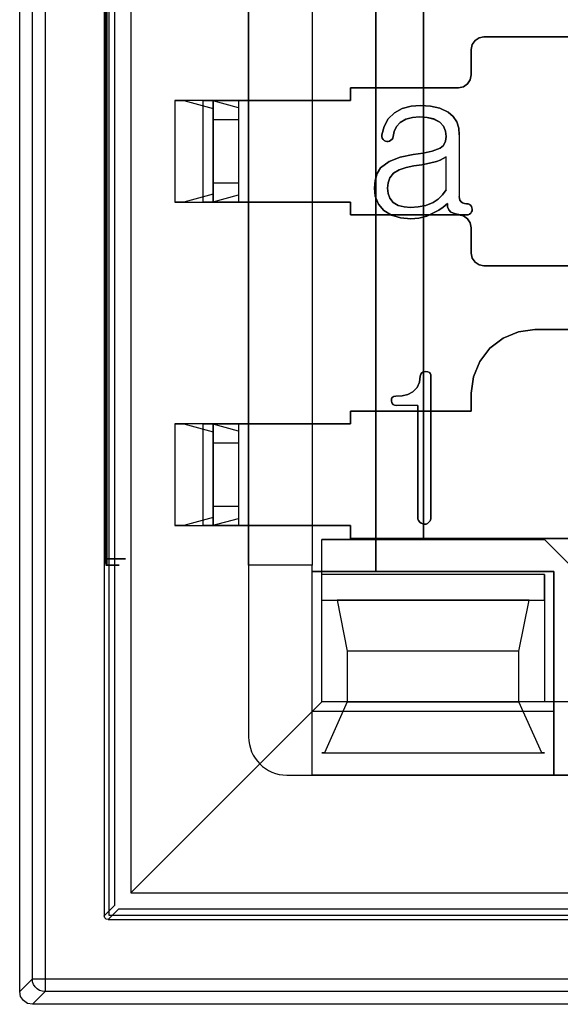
# Model space of a CAD drawing. Header units: millimetres. Extents: x 0 to 1524, y 0 to 1016.
# Tile 136 of 256: x 672.39 to 676.64, y 407.71 to 415.44. Entities that reach past the tile are written whole.
import ezdxf

# ---------------------------------------------------------------- set-up
doc = ezdxf.new("R2010")
doc.units = ezdxf.units.MM
doc.header["$LTSCALE"] = 83.82
doc.layers.get('0').update_dxf_attribs({"linetype": 'CONTINUOUS'})

msp = doc.modelspace()

# ---------------------------------------------------------------- linework, layer by layer
at = {"color": 6, "linetype": 'CONTINUOUS'}
for p, q in [((672.3944, 407.8066), (672.3944, 421.0067)), ((672.494, 407.9062), (672.494, 420.9071)), ((672.5939, 420.9071), (672.5939, 407.9062)), ((673.0594, 420.4117), (673.0594, 408.4016)), ((673.2694, 420.2317), (673.2694, 408.5817)), ((674.6944, 417.6567), (674.6944, 411.1567)), ((673.0696, 417.6067), (673.0696, 411.2067)), ((673.0827, 411.2067), (673.0827, 417.6067)), ((674.1944, 414.8067), (674.1944, 416.5467)), ((674.6944, 416.5467), (674.6944, 414.8067)), ((673.6144, 414.8067), (673.6836, 414.8067)), ((673.9144, 414.8067), (673.6144, 414.8067)), ((673.6144, 414.8067), (673.6144, 414.0067)), ((673.6836, 414.8067), (673.9144, 414.7442)), ((673.9039, 414.8067), (673.6836, 414.8067)), ((673.8347, 414.8067), (674.1144, 414.8067)), ((673.9039, 414.8067), (673.8347, 414.8067)), ((673.8347, 414.8067), (673.8347, 414.0067)), ((674.1144, 414.7496), (673.9039, 414.8067)), ((673.9144, 414.8067), (673.9144, 414.0067)), ((673.9144, 414.0067), (673.9144, 414.8067)), ((674.1144, 414.8067), (674.1144, 414.0067)), ((674.1144, 414.8067), (674.9944, 414.8067)), ((674.1144, 414.8067), (674.1144, 414.0067)), ((674.9944, 414.8067), (674.1144, 414.8067)), ((674.1144, 414.8067), (674.1144, 414.0067)), ((673.9144, 414.7442), (673.9144, 414.0692)), ((673.9144, 414.6567), (673.9144, 414.7442)), ((674.1144, 414.7496), (674.1144, 414.6567)), ((674.1144, 414.7496), (674.1144, 414.0637)), ((673.9144, 414.6567), (673.9144, 414.1567)), ((673.9144, 414.6567), (674.1144, 414.6567)), ((674.1144, 414.6567), (674.1144, 414.1567)), ((675.8499, 414.5363), (675.8499, 414.0506)), ((675.8499, 414.5363), (675.8499, 414.0506)), ((675.7462, 414.103), (675.7462, 414.3638)), ((675.7462, 414.103), (675.7462, 414.3638)), ((673.9144, 414.0692), (673.9144, 414.1567)), ((674.1144, 414.1567), (673.9144, 414.1567)), ((674.1144, 414.1567), (674.1144, 414.0637)), ((673.6144, 414.0067), (673.9144, 414.0067)), ((673.6836, 414.0067), (673.6144, 414.0067)), ((673.9144, 414.0692), (673.6836, 414.0067)), ((673.6836, 414.0067), (673.9039, 414.0067)), ((673.8347, 414.0067), (673.9039, 414.0067)), ((674.1144, 414.0067), (673.8347, 414.0067)), ((673.9039, 414.0067), (674.1144, 414.0637)), ((674.9944, 414.0067), (674.1144, 414.0067)), ((674.1144, 414.0067), (674.9944, 414.0067)), ((674.1944, 412.2667), (674.1944, 414.0067)), ((674.6944, 414.0067), (674.6944, 412.2667)), ((675.524, 412.4104), (675.355, 412.4104)), ((675.524, 412.4104), (675.355, 412.4104)), ((673.6144, 412.2667), (673.6836, 412.2667)), ((673.9144, 412.2667), (673.6144, 412.2667)), ((673.6144, 412.2667), (673.6144, 411.4667)), ((673.6836, 412.2667), (673.9144, 412.2042)), ((673.9039, 412.2667), (673.6836, 412.2667)), ((673.8347, 412.2667), (674.1144, 412.2667)), ((673.9039, 412.2667), (673.8347, 412.2667)), ((673.8347, 412.2667), (673.8347, 411.4667)), ((674.1144, 412.2096), (673.9039, 412.2667)), ((673.9144, 412.2667), (673.9144, 411.4667)), ((673.9144, 411.4667), (673.9144, 412.2667)), ((674.1144, 412.2667), (674.1144, 411.4667)), ((674.1144, 412.2667), (674.1144, 411.4667)), ((674.9944, 412.2667), (674.1144, 412.2667)), ((674.1144, 412.2667), (674.1144, 411.4667)), ((674.1144, 412.2667), (674.9944, 412.2667)), ((673.9144, 412.2042), (673.9144, 411.5292)), ((673.9144, 412.1167), (673.9144, 412.2042)), ((674.1144, 412.2096), (674.1144, 412.1167)), ((674.1144, 412.2096), (674.1144, 411.5237)), ((673.9144, 412.1167), (673.9144, 411.6167)), ((673.9144, 412.1167), (674.1144, 412.1167)), ((674.1144, 412.1167), (674.1144, 411.6167)), ((673.9144, 411.5292), (673.9144, 411.6167)), ((674.1144, 411.6167), (673.9144, 411.6167)), ((674.1144, 411.6167), (674.1144, 411.5237)), ((673.9144, 411.5292), (673.6836, 411.4667)), ((673.6144, 411.4667), (673.9144, 411.4667)), ((673.6836, 411.4667), (673.6144, 411.4667)), ((673.6836, 411.4667), (673.9039, 411.4667)), ((673.8347, 411.4667), (673.9039, 411.4667)), ((674.1144, 411.4667), (673.8347, 411.4667)), ((673.9039, 411.4667), (674.1144, 411.5237)), ((674.9944, 411.4667), (674.1144, 411.4667)), ((674.1144, 411.4667), (674.9944, 411.4667)), ((674.1944, 411.1567), (674.1944, 411.4667)), ((674.6944, 411.4667), (674.6944, 411.1567)), ((674.7694, 411.0817), (674.7694, 411.3567)), ((673.0711, 411.1567), (673.0812, 411.1567)), ((674.6944, 411.1567), (674.1944, 411.1567)), ((674.1944, 411.1567), (674.1944, 409.8067)), ((674.6944, 411.1567), (674.1944, 411.1567)), ((674.6944, 411.1067), (674.6944, 411.1567)), ((674.6944, 409.5067), (674.6944, 411.1567)), ((676.5944, 411.1067), (674.6944, 411.1067)), ((674.7694, 410.0817), (674.7694, 411.0817)), ((674.7694, 410.8817), (674.7694, 411.0817)), ((676.5194, 411.0817), (674.7694, 411.0817)), ((676.5944, 409.5067), (676.5944, 411.1067)), ((676.3194, 410.4817), (674.9694, 410.4817)), ((673.2694, 408.5817), (674.7694, 410.0817)), ((676.5194, 410.0817), (674.7694, 410.0817)), ((674.9694, 410.0817), (676.3194, 410.0817)), ((681.6694, 410.0817), (676.5194, 410.0817)), ((674.6944, 409.5067), (674.6944, 410.0067)), ((676.5944, 410.0067), (676.5944, 409.5067)), ((674.7894, 409.6817), (676.4994, 409.6817)), ((674.4944, 409.5067), (674.6944, 409.5067)), ((676.5944, 409.5067), (674.6944, 409.5067)), ((681.5944, 409.5067), (676.5944, 409.5067)), ((673.2694, 408.5817), (684.9194, 408.5817)), ((673.0894, 408.3717), (685.0994, 408.3717)), ((672.494, 407.9062), (672.3944, 407.8066)), ((672.5939, 407.9062), (685.5949, 407.9062)), ((672.4944, 407.7067), (672.5939, 407.8062)), ((685.5949, 407.8062), (672.5939, 407.8062)), ((685.6944, 407.7067), (672.4944, 407.7067))]:
    msp.add_line(p, q, dxfattribs=at)
at = {"color": 7, "linetype": 'CONTINUOUS'}
for p, q in [((673.0944, 420.4067), (673.0944, 408.4067)), ((673.1419, 408.4841), (673.1419, 420.3292)), ((674.1944, 419.0067), (674.1944, 409.8067)), ((675.1944, 417.7067), (675.1944, 411.1067)), ((675.1944, 411.1067), (675.1944, 417.7067)), ((675.5694, 411.3567), (675.5694, 417.4567)), ((675.5694, 417.4567), (675.5694, 411.3567)), ((676.0444, 415.3067), (677.7944, 415.3067)), ((677.2907, 415.3067), (676.0444, 415.3067)), ((675.9444, 415.0067), (675.9444, 415.2067)), ((675.9444, 415.2067), (675.9444, 415.0067)), ((674.9944, 414.9067), (675.8444, 414.9067)), ((674.9944, 414.8067), (674.9944, 414.9067)), ((674.9944, 414.9067), (674.9944, 414.8067)), ((675.8444, 414.9067), (674.9944, 414.9067)), ((674.1944, 414.0067), (674.1944, 414.8067)), ((674.1944, 414.8067), (674.6944, 414.8067)), ((674.6944, 414.8067), (674.6944, 414.0067)), ((674.6944, 414.0067), (674.1944, 414.0067)), ((674.9944, 413.9067), (674.9944, 414.0067)), ((674.9944, 414.0067), (674.9944, 413.9067)), ((675.8444, 413.9067), (674.9944, 413.9067)), ((674.9944, 413.9067), (675.8444, 413.9067)), ((675.9444, 413.6067), (675.9444, 413.8067)), ((675.9444, 413.8067), (675.9444, 413.6067)), ((677.7944, 413.5067), (676.0444, 413.5067)), ((676.0444, 413.5067), (677.2907, 413.5067)), ((677.6442, 413.0067), (676.4444, 413.0067)), ((676.4444, 413.0067), (678.8694, 413.0067)), ((675.6277, 412.6381), (675.6277, 411.5347)), ((675.6277, 411.5347), (675.6277, 412.6381)), ((675.9444, 412.5067), (675.9444, 412.3667)), ((675.9444, 412.3667), (675.9444, 412.5067)), ((675.524, 411.5367), (675.524, 412.4104)), ((675.524, 412.4104), (675.524, 411.5367)), ((674.9944, 412.3667), (674.9944, 412.2667)), ((675.9444, 412.3667), (674.9944, 412.3667)), ((674.9944, 412.3667), (675.9444, 412.3667)), ((674.9944, 412.2667), (674.9944, 412.3667)), ((674.1944, 411.4667), (674.1944, 412.2667)), ((674.1944, 412.2667), (674.6944, 412.2667)), ((674.6944, 412.2667), (674.6944, 411.4667)), ((674.6944, 411.4667), (674.1944, 411.4667)), ((674.9944, 411.4667), (674.9944, 411.3667)), ((674.9944, 411.3667), (674.9944, 411.4667)), ((676.5194, 411.3567), (674.7694, 411.3567)), ((674.7694, 411.3567), (675.5694, 411.3567)), ((674.9944, 411.3667), (677.2694, 411.3667)), ((677.2694, 411.3667), (674.9944, 411.3667)), ((675.5694, 411.3567), (676.5194, 411.3567)), ((677.1194, 410.7567), (676.5194, 411.3567)), ((676.5194, 411.3567), (677.1194, 410.7567)), ((674.6944, 411.1067), (675.1944, 411.1067)), ((674.6944, 410.0067), (674.6944, 411.1067)), ((675.1944, 411.1067), (676.5944, 411.1067)), ((676.5194, 411.0817), (676.5194, 410.0817)), ((676.5194, 410.8817), (676.5194, 411.0817)), ((676.5944, 411.1067), (676.5944, 410.0067)), ((674.7694, 410.0817), (674.7694, 410.8817)), ((674.7694, 410.8817), (676.5194, 410.8817)), ((674.8894, 410.8817), (674.9694, 410.4817)), ((676.3994, 410.8817), (674.8894, 410.8817)), ((676.3194, 410.4817), (676.3994, 410.8817)), ((674.9694, 410.4817), (674.9694, 410.0817)), ((676.3194, 410.0817), (676.3194, 410.4817)), ((676.5194, 410.0817), (674.7694, 410.0817)), ((674.9694, 410.0817), (674.7894, 409.6817)), ((676.4994, 409.6817), (676.3194, 410.0817)), ((676.5944, 410.0067), (674.6944, 410.0067)), ((674.7694, 409.6817), (676.5194, 409.6817)), ((674.7894, 409.6817), (674.7694, 409.6817)), ((676.5194, 409.6817), (676.4994, 409.6817)), ((674.4944, 409.5067), (683.6944, 409.5067)), ((673.0594, 408.4016), (673.1419, 408.4841)), ((673.1719, 408.4541), (673.0894, 408.3717)), ((685.0169, 408.4541), (673.1719, 408.4541)), ((673.0944, 408.4067), (685.0944, 408.4067))]:
    msp.add_line(p, q, dxfattribs=at)
for points in [[(675.9444, 415.2067), (675.9521, 415.2452), (675.9737, 415.2774), (676.0058, 415.2989), (676.0444, 415.3067)], [(676.0444, 415.3067), (676.0058, 415.2989), (675.9737, 415.2774), (675.9521, 415.2452), (675.9444, 415.2067)], [(675.8444, 414.9067), (675.883, 414.9144), (675.9151, 414.9359), (675.9367, 414.9681), (675.9444, 415.0067)], [(675.9444, 415.0067), (675.9367, 414.9681), (675.9151, 414.9359), (675.883, 414.9144), (675.8444, 414.9067)], [(675.2513, 414.4995), (675.2441, 414.5102), (675.2414, 414.5228), (675.2425, 414.5356)], [(675.2425, 414.5356), (675.2414, 414.5228), (675.2441, 414.5102), (675.2513, 414.4995)], [(675.2805, 414.4844), (675.2695, 414.487), (675.2598, 414.492), (675.2513, 414.4995)], [(675.2513, 414.4995), (675.2598, 414.492), (675.2695, 414.487), (675.2805, 414.4844)], [(675.3124, 414.4932), (675.3027, 414.4875), (675.2918, 414.4846), (675.2805, 414.4844)], [(675.2805, 414.4844), (675.2918, 414.4846), (675.3027, 414.4875), (675.3124, 414.4932)], [(675.3314, 414.5224), (675.3281, 414.511), (675.3216, 414.5009), (675.3124, 414.4932)], [(675.3124, 414.4932), (675.3216, 414.5009), (675.3281, 414.511), (675.3314, 414.5224)], [(675.6719, 414.3277), (675.6992, 414.3376), (675.7243, 414.3492), (675.7462, 414.3638)], [(675.7462, 414.3638), (675.7243, 414.3492), (675.6992, 414.3376), (675.6719, 414.3277)], [(675.287, 414.1166), (675.2909, 414.159), (675.3052, 414.1997), (675.3324, 414.234)], [(675.3324, 414.234), (675.3052, 414.1997), (675.2909, 414.159), (675.287, 414.1166)], [(675.3324, 414.234), (675.3772, 414.2621), (675.4319, 414.2805), (675.4932, 414.2918)], [(675.4932, 414.2918), (675.4319, 414.2805), (675.3772, 414.2621), (675.3324, 414.234)], [(675.4671, 413.9659), (675.4166, 413.9695), (675.3701, 413.9818), (675.3314, 414.0055)], [(675.3314, 414.0055), (675.3702, 413.9817), (675.4167, 413.9695), (675.4671, 413.9659)], [(675.8499, 414.0506), (675.8512, 414.0364), (675.8555, 414.0226), (675.8641, 414.0108)], [(675.8641, 414.0108), (675.8555, 414.0226), (675.8512, 414.0364), (675.8499, 414.0506)], [(675.7837, 413.9284), (675.767, 413.9476), (675.7584, 413.9717), (675.7562, 413.9972)], [(675.7562, 413.9972), (675.7584, 413.9716), (675.767, 413.9476), (675.7837, 413.9284)], [(675.9062, 413.9067), (675.8606, 413.9084), (675.8191, 413.9147), (675.7837, 413.9284)], [(675.7837, 413.9284), (675.8191, 413.9147), (675.8606, 413.9084), (675.9062, 413.9067)], [(675.9078, 413.9955), (675.9193, 413.9943), (675.93, 413.9899), (675.9391, 413.9828)], [(675.9391, 413.9828), (675.93, 413.9899), (675.9193, 413.9943), (675.9078, 413.9955)], [(675.9516, 413.9511), (675.9503, 413.9402), (675.9466, 413.9302), (675.9407, 413.921)], [(675.9407, 413.921), (675.9466, 413.9302), (675.9503, 413.9402), (675.9516, 413.9511)], [(675.9444, 413.8067), (675.9367, 413.8452), (675.9151, 413.8774), (675.883, 413.8989), (675.8444, 413.9067)], [(675.8444, 413.9067), (675.883, 413.8989), (675.9151, 413.8774), (675.9367, 413.8452), (675.9444, 413.8067)], [(676.0444, 413.5067), (676.0058, 413.5144), (675.9737, 413.5359), (675.9521, 413.5681), (675.9444, 413.6067)], [(675.9444, 413.6067), (675.9521, 413.5681), (675.9737, 413.5359), (676.0058, 413.5144), (676.0444, 413.5067)], [(676.4444, 413.0067), (676.3146, 412.9895), (676.1941, 412.9395), (676.0908, 412.8602), (676.0115, 412.7569), (675.9615, 412.6364), (675.9444, 412.5067)], [(675.9444, 412.5067), (675.9615, 412.6364), (676.0115, 412.7569), (676.0908, 412.8602), (676.1941, 412.9395), (676.3146, 412.9895), (676.4444, 413.0067)], [(675.4856, 412.5166), (675.5181, 412.5505), (675.5369, 412.5938), (675.5439, 412.6405)], [(675.5439, 412.6405), (675.5369, 412.5937), (675.5181, 412.5505), (675.4856, 412.5166)], [(675.5439, 412.6405), (675.5471, 412.6558), (675.5561, 412.6678), (675.57, 412.6746), (675.5868, 412.677)], [(675.5868, 412.677), (675.5694, 412.6744), (675.5556, 412.6673), (675.5469, 412.6554), (675.5439, 412.6405)], [(675.5868, 412.677), (675.6034, 412.6755), (675.6174, 412.6684), (675.6255, 412.6548), (675.6277, 412.6381)], [(675.6277, 412.6381), (675.6254, 412.6551), (675.6171, 412.6686), (675.6031, 412.6756), (675.5868, 412.677)], [(675.3166, 412.4474), (675.3183, 412.4637), (675.3255, 412.4762), (675.3375, 412.4827), (675.3513, 412.4844)], [(675.3513, 412.4844), (675.3351, 412.4819), (675.3232, 412.4737), (675.3177, 412.4612), (675.3166, 412.4474)], [(675.3513, 412.4844), (675.4011, 412.4874), (675.4467, 412.4974), (675.4856, 412.5166)], [(675.4856, 412.5166), (675.4467, 412.4974), (675.4011, 412.4874), (675.3513, 412.4844)], [(675.5391, 411.4928), (675.5304, 411.506), (675.5254, 411.521), (675.524, 411.5367)], [(675.524, 411.5367), (675.5254, 411.521), (675.5304, 411.506), (675.5391, 411.4928)], [(675.6277, 411.5347), (675.6262, 411.5193), (675.6207, 411.5047), (675.6111, 411.4925)], [(675.6111, 411.4925), (675.6207, 411.5047), (675.6262, 411.5193), (675.6277, 411.5347)], [(675.5759, 411.477), (675.5625, 411.4794), (675.55, 411.4847), (675.5391, 411.4928)], [(675.5391, 411.4928), (675.55, 411.4847), (675.5625, 411.4794), (675.5759, 411.477)], [(673.0894, 408.3717), (673.0743, 408.3757), (673.0634, 408.3866), (673.0594, 408.4016)]]:
    msp.add_lwpolyline(points, dxfattribs=at)
at = {"color": 6, "linetype": 'CONTINUOUS'}
for points in [[(674.1144, 414.8067), (674.0755, 414.8067), (674.0382, 414.8067), (674.0037, 414.8067), (673.973, 414.8067), (673.9482, 414.8067), (673.9297, 414.8067), (673.9183, 414.8067), (673.9144, 414.8067)], [(675.2425, 414.5356), (675.2594, 414.6011), (675.2916, 414.6613), (675.3402, 414.7101)], [(675.3402, 414.7101), (675.2916, 414.6613), (675.2594, 414.6011), (675.2425, 414.5356)], [(675.3402, 414.7101), (675.4024, 414.7429), (675.4723, 414.7607), (675.5462, 414.7659)], [(675.5462, 414.7659), (675.4722, 414.7606), (675.4023, 414.7429), (675.3402, 414.7101)], [(675.5462, 414.7659), (675.6251, 414.761), (675.698, 414.7451), (675.7615, 414.7155)], [(675.7615, 414.7155), (675.6979, 414.7452), (675.625, 414.761), (675.5462, 414.7659)], [(675.7615, 414.7155), (675.8013, 414.681), (675.83, 414.6372), (675.8454, 414.5877), (675.8499, 414.5363)], [(675.8499, 414.5363), (675.8454, 414.5877), (675.83, 414.6372), (675.8013, 414.681), (675.7615, 414.7155)], [(675.3842, 414.6333), (675.3566, 414.6014), (675.3395, 414.5631), (675.3314, 414.5224)], [(675.3314, 414.5224), (675.3395, 414.5631), (675.3566, 414.6014), (675.3842, 414.6333)], [(675.5381, 414.677), (675.4833, 414.6733), (675.4306, 414.6601), (675.3842, 414.6333)], [(675.3842, 414.6333), (675.4307, 414.6601), (675.4834, 414.6733), (675.5381, 414.677)], [(675.6965, 414.6367), (675.6512, 414.6607), (675.5974, 414.6733), (675.5381, 414.677)], [(675.5381, 414.677), (675.5975, 414.6733), (675.6513, 414.6606), (675.6965, 414.6367)], [(675.7462, 414.5219), (675.7418, 414.5646), (675.7255, 414.6046), (675.6965, 414.6367)], [(675.6965, 414.6367), (675.7256, 414.6045), (675.7418, 414.5646), (675.7462, 414.5219)], [(675.7002, 414.4303), (675.7268, 414.4528), (675.7421, 414.4854), (675.7462, 414.5219)], [(675.7462, 414.5219), (675.7421, 414.4854), (675.7268, 414.4528), (675.7002, 414.4303)], [(675.4879, 414.3807), (675.5661, 414.3931), (675.6375, 414.4083), (675.7002, 414.4303)], [(675.7002, 414.4303), (675.6375, 414.4083), (675.5661, 414.3931), (675.4879, 414.3807)], [(675.231, 414.2766), (675.2981, 414.3279), (675.3862, 414.3614), (675.4879, 414.3807)], [(675.4879, 414.3807), (675.3862, 414.3614), (675.2981, 414.3279), (675.231, 414.2766)], [(675.4932, 414.2918), (675.555, 414.3013), (675.6147, 414.3129), (675.6719, 414.3277)], [(675.6719, 414.3277), (675.6147, 414.3129), (675.555, 414.3013), (675.4932, 414.2918)], [(675.1833, 414.118), (675.1879, 414.1774), (675.2033, 414.2315), (675.231, 414.2766)], [(675.231, 414.2766), (675.2033, 414.2314), (675.1879, 414.1773), (675.1833, 414.118)], [(675.2564, 413.9423), (675.2139, 413.9925), (675.1901, 414.0534), (675.1833, 414.118)], [(675.1833, 414.118), (675.1901, 414.0534), (675.2139, 413.9925), (675.2564, 413.9423)], [(675.3314, 414.0055), (675.3048, 414.0375), (675.2908, 414.0761), (675.287, 414.1166)], [(675.287, 414.1166), (675.2908, 414.0761), (675.3048, 414.0375), (675.3314, 414.0055)], [(675.7462, 414.103), (675.7192, 414.0639), (675.6849, 414.0311), (675.6451, 414.0055)], [(675.6451, 414.0055), (675.6849, 414.0311), (675.7192, 414.0639), (675.7462, 414.103)], [(673.9144, 414.0067), (673.9182, 414.0067), (673.9295, 414.0067), (673.9478, 414.0067), (673.973, 414.0067), (674.0031, 414.0067), (674.0375, 414.0067), (674.0749, 414.0067), (674.1144, 414.0067)], [(675.6451, 414.0055), (675.5881, 413.9821), (675.5279, 413.9697), (675.4671, 413.9659)], [(675.4671, 413.9659), (675.5279, 413.9697), (675.5881, 413.9821), (675.6451, 414.0055)], [(675.8641, 414.0108), (675.8764, 414.0021), (675.8914, 413.997), (675.9078, 413.9955)], [(675.9078, 413.9955), (675.8914, 413.997), (675.8764, 414.0021), (675.8641, 414.0108)], [(675.4699, 413.877), (675.3889, 413.8836), (675.3161, 413.9049), (675.2564, 413.9423)], [(675.2564, 413.9423), (675.3162, 413.9048), (675.389, 413.8836), (675.4699, 413.877)], [(675.6516, 413.9254), (675.5943, 413.898), (675.533, 413.8819), (675.4699, 413.877)], [(675.4699, 413.877), (675.533, 413.8819), (675.5943, 413.898), (675.6516, 413.9254)], [(675.7562, 413.9972), (675.7242, 413.9693), (675.6891, 413.9452), (675.6516, 413.9254)], [(675.6516, 413.9254), (675.6891, 413.9452), (675.7242, 413.9693), (675.7562, 413.9972)], [(675.9391, 413.9828), (675.9454, 413.9731), (675.9495, 413.9625), (675.9516, 413.9511)], [(675.9516, 413.9511), (675.9495, 413.9625), (675.9454, 413.9731), (675.9391, 413.9828)], [(675.9407, 413.921), (675.9308, 413.9128), (675.9189, 413.9081), (675.9062, 413.9067)], [(675.9062, 413.9067), (675.9189, 413.9081), (675.9308, 413.9128), (675.9407, 413.921)], [(675.355, 412.4104), (675.3383, 412.4129), (675.3257, 412.421), (675.319, 412.4332), (675.3166, 412.4474)], [(675.3166, 412.4474), (675.3198, 412.4308), (675.3283, 412.4185), (675.3408, 412.4121), (675.355, 412.4104)], [(674.1144, 412.2667), (674.0755, 412.2667), (674.0382, 412.2667), (674.0037, 412.2667), (673.973, 412.2667), (673.9482, 412.2667), (673.9297, 412.2667), (673.9183, 412.2667), (673.9144, 412.2667)], [(673.9144, 411.4667), (673.9182, 411.4667), (673.9295, 411.4667), (673.9478, 411.4667), (673.973, 411.4667), (674.0031, 411.4667), (674.0375, 411.4667), (674.0749, 411.4667), (674.1144, 411.4667)], [(675.6111, 411.4925), (675.6009, 411.4843), (675.5889, 411.4788), (675.5759, 411.477)], [(675.5759, 411.477), (675.5889, 411.4788), (675.6009, 411.4843), (675.6111, 411.4925)], [(673.0696, 411.2067), (673.0697, 411.1884), (673.07, 411.1723), (673.0705, 411.1609), (673.0711, 411.1567)], [(673.0827, 411.2067), (673.1279, 411.2067), (673.1661, 411.2067), (673.1957, 411.2067), (673.216, 411.2067), (673.2254, 411.2067), (673.2241, 411.2067), (673.212, 411.2067), (673.1892, 411.2067), (673.1573, 411.2067), (673.1173, 411.2067), (673.0696, 411.2067)], [(673.0812, 411.1567), (673.1178, 411.1567), (673.1465, 411.1567), (673.166, 411.1567), (673.1754, 411.1567), (673.1742, 411.1567), (673.1624, 411.1567), (673.1408, 411.1567), (673.1096, 411.1567), (673.0711, 411.1567)], [(673.0812, 411.1567), (673.0818, 411.1609), (673.0823, 411.1723), (673.0826, 411.1884), (673.0827, 411.2067)], [(672.494, 407.9062), (672.4969, 407.9062), (672.5046, 407.9062), (672.5165, 407.9062), (672.5322, 407.9062), (672.5512, 407.9062), (672.5719, 407.9062), (672.5939, 407.9062)], [(672.5939, 407.8062), (672.5718, 407.8087), (672.5507, 407.8161), (672.5318, 407.8279), (672.5158, 407.8439), (672.5039, 407.8627), (672.4965, 407.8838), (672.494, 407.9062)], [(672.5939, 407.9062), (672.5939, 407.8844), (672.5939, 407.8636), (672.5939, 407.8449), (672.5939, 407.8291), (672.5939, 407.8169), (672.5939, 407.8093), (672.5939, 407.8062)], [(672.4944, 407.7067), (672.4561, 407.7143), (672.4237, 407.7359), (672.402, 407.7684), (672.3944, 407.8066)]]:
    msp.add_lwpolyline(points, dxfattribs=at)
msp.add_arc((674.4944, 409.8067), 0.3, 180, 270, dxfattribs=at)
at = {"color": 7, "linetype": 'CONTINUOUS'}
msp.add_arc((674.4944, 409.8067), 0.3, 180, 270, dxfattribs=at)

doc.saveas('drawing.dxf')
